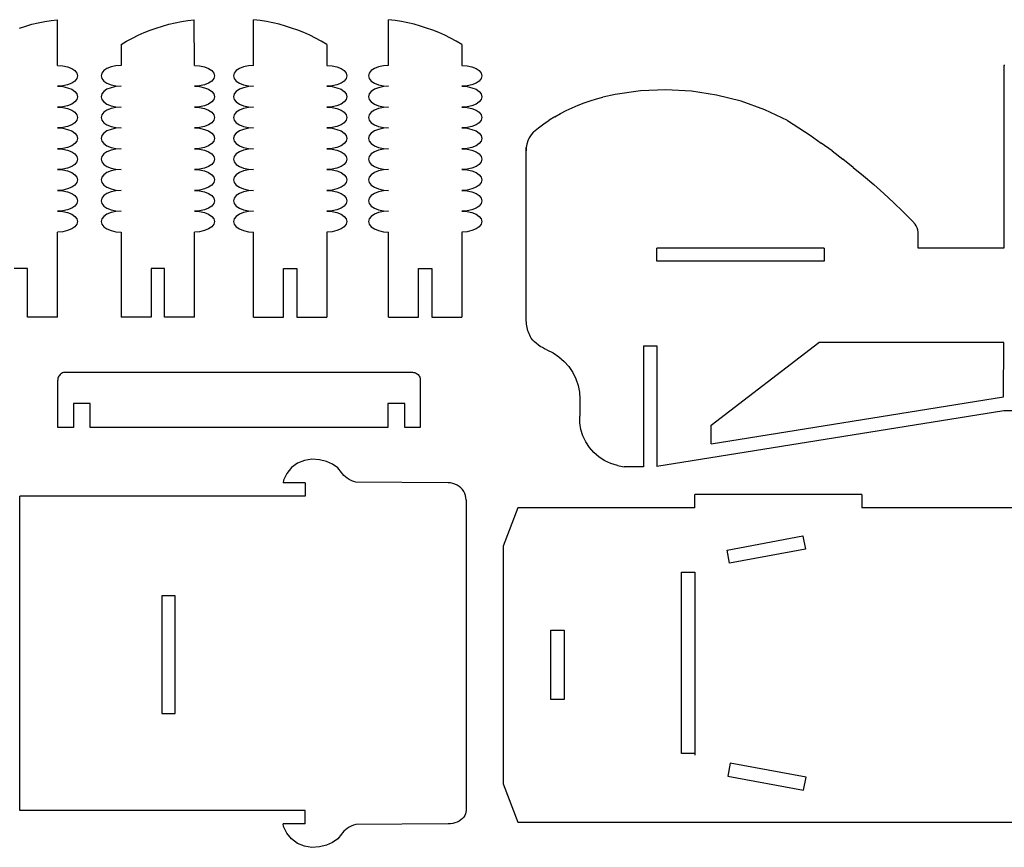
# Model space of a CAD drawing. Extents: x -264 to 264, y -276 to 276.
# Tile 5 of 19: x -5 to 143, y -270 to -146. Entities that reach past the tile are written whole.
import ezdxf

# ---------------------------------------------------------------- set-up
doc = ezdxf.new("R2010")
doc.units = 0
doc.header["$MEASUREMENT"] = 0
doc.layers.get('0').update_dxf_attribs({"linetype": 'CONTINUOUS'})

msp = doc.modelspace()

# ---------------------------------------------------------------- linework, layer by layer
for p, q in [((-0.96, -146.31), (0, -146.15)), ((0, -146.15), (0.97, -146.04)), ((0.98, -152.9), (0.97, -146.04)), ((19.55, -146.31), (20.52, -146.15)), ((20.52, -146.15), (21.48, -146.04)), ((21.49, -152.9), (21.48, -146.04)), ((30.37, -152.9), (30.37, -146.04)), ((31.34, -146.15), (30.37, -146.04)), ((32.3, -146.31), (31.34, -146.15)), ((50.62, -152.9), (50.62, -146.04)), ((51.59, -146.15), (50.62, -146.04)), ((52.55, -146.31), (51.59, -146.15)), ((-4.74, -147.29), (-3.81, -146.99)), ((-3.81, -146.99), (-2.87, -146.73)), ((-2.87, -146.73), (-1.92, -146.5)), ((-1.92, -146.5), (-0.96, -146.31)), ((13.95, -147.98), (14.86, -147.62)), ((14.86, -147.62), (15.78, -147.29)), ((15.78, -147.29), (16.71, -146.99)), ((16.71, -146.99), (17.65, -146.73)), ((17.65, -146.73), (18.6, -146.5)), ((18.6, -146.5), (19.55, -146.31)), ((33.26, -146.5), (32.3, -146.31)), ((34.21, -146.73), (33.26, -146.5)), ((35.15, -146.99), (34.21, -146.73)), ((36.08, -147.29), (35.15, -146.99)), ((37, -147.62), (36.08, -147.29)), ((37.9, -147.98), (37, -147.62)), ((53.51, -146.5), (52.55, -146.31)), ((54.46, -146.73), (53.51, -146.5)), ((55.4, -146.99), (54.46, -146.73)), ((56.33, -147.29), (55.4, -146.99)), ((57.25, -147.62), (56.33, -147.29)), ((58.15, -147.98), (57.25, -147.62)), ((11.33, -149.28), (12.19, -148.82)), ((12.19, -148.82), (13.06, -148.38)), ((13.06, -148.38), (13.95, -147.98)), ((38.79, -148.38), (37.9, -147.98)), ((39.67, -148.82), (38.79, -148.38)), ((40.53, -149.28), (39.67, -148.82)), ((59.04, -148.38), (58.15, -147.98)), ((59.92, -148.82), (59.04, -148.38)), ((60.78, -149.28), (59.92, -148.82)), ((10.49, -149.78), (11.33, -149.28)), ((10.49, -149.78), (10.49, -152.9)), ((41.37, -149.78), (40.53, -149.28)), ((41.37, -149.78), (41.37, -152.9)), ((61.62, -149.78), (60.78, -149.28)), ((61.62, -149.78), (61.62, -152.9)), ((0.98, -152.9), (1.75, -152.95)), ((1.75, -152.95), (2.48, -153.11)), ((2.48, -153.11), (3.1, -153.36)), ((3.1, -153.36), (3.57, -153.68)), ((8.37, -153.36), (7.89, -153.68)), ((8.99, -153.11), (8.37, -153.36)), ((9.71, -152.95), (8.99, -153.11)), ((10.49, -152.9), (9.71, -152.95)), ((21.49, -152.9), (22.27, -152.95)), ((22.27, -152.95), (22.99, -153.11)), ((22.99, -153.11), (23.61, -153.36)), ((23.61, -153.36), (24.09, -153.68)), ((28.24, -153.36), (27.77, -153.68)), ((28.87, -153.11), (28.24, -153.36)), ((29.59, -152.95), (28.87, -153.11)), ((30.37, -152.9), (29.59, -152.95)), ((41.37, -152.9), (42.14, -152.95)), ((42.14, -152.95), (42.87, -153.11)), ((42.87, -153.11), (43.49, -153.36)), ((43.49, -153.36), (43.96, -153.68)), ((48.49, -153.36), (48.02, -153.68)), ((49.12, -153.11), (48.49, -153.36)), ((49.84, -152.95), (49.12, -153.11)), ((50.62, -152.9), (49.84, -152.95)), ((61.62, -152.9), (62.39, -152.95)), ((62.39, -152.95), (63.12, -153.11)), ((63.12, -153.11), (63.74, -153.36)), ((63.74, -153.36), (64.21, -153.68)), ((143.05, -152.9), (142.91, -152.91)), ((142.91, -152.91), (142.91, -180.31)), ((3.57, -153.68), (3.87, -154.06)), ((3.87, -154.87), (3.57, -155.25)), ((3.87, -154.06), (3.98, -154.46)), ((3.98, -154.46), (3.87, -154.87)), ((7.59, -154.06), (7.49, -154.46)), ((7.49, -154.46), (7.59, -154.87)), ((7.89, -153.68), (7.59, -154.06)), ((7.59, -154.87), (7.89, -155.25)), ((24.09, -153.68), (24.39, -154.06)), ((24.39, -154.87), (24.09, -155.25)), ((24.39, -154.06), (24.49, -154.46)), ((24.49, -154.46), (24.39, -154.87)), ((27.47, -154.06), (27.37, -154.46)), ((27.37, -154.46), (27.47, -154.87)), ((27.77, -153.68), (27.47, -154.06)), ((27.47, -154.87), (27.77, -155.25)), ((43.96, -153.68), (44.26, -154.06)), ((44.26, -154.87), (43.96, -155.25)), ((44.26, -154.06), (44.37, -154.46)), ((44.37, -154.46), (44.26, -154.87)), ((47.72, -154.06), (47.62, -154.46)), ((47.62, -154.46), (47.72, -154.87)), ((48.02, -153.68), (47.72, -154.06)), ((47.72, -154.87), (48.02, -155.25)), ((64.21, -153.68), (64.51, -154.06)), ((64.51, -154.87), (64.21, -155.25)), ((64.51, -154.06), (64.62, -154.46)), ((64.62, -154.46), (64.51, -154.87)), ((1.75, -155.97), (0.98, -156.03)), ((0.98, -156.03), (1.75, -156.08)), ((2.48, -155.82), (1.75, -155.97)), ((1.75, -156.08), (2.48, -156.24)), ((3.1, -155.57), (2.48, -155.82)), ((2.48, -156.24), (3.1, -156.48)), ((3.57, -155.25), (3.1, -155.57)), ((3.1, -156.48), (3.57, -156.81)), ((7.89, -155.25), (8.37, -155.57)), ((8.37, -156.48), (7.89, -156.81)), ((8.37, -155.57), (8.99, -155.82)), ((8.99, -156.24), (8.37, -156.48)), ((8.99, -155.82), (9.71, -155.97)), ((9.71, -156.08), (8.99, -156.24)), ((9.71, -155.97), (10.49, -156.03)), ((10.49, -156.03), (9.71, -156.08)), ((22.27, -155.97), (21.49, -156.03)), ((21.49, -156.03), (22.27, -156.08)), ((22.99, -155.82), (22.27, -155.97)), ((22.27, -156.08), (22.99, -156.24)), ((23.61, -155.57), (22.99, -155.82)), ((22.99, -156.24), (23.61, -156.48)), ((24.09, -155.25), (23.61, -155.57)), ((23.61, -156.48), (24.09, -156.81)), ((27.77, -155.25), (28.24, -155.57)), ((28.24, -156.48), (27.77, -156.81)), ((28.24, -155.57), (28.87, -155.82)), ((28.87, -156.24), (28.24, -156.48)), ((28.87, -155.82), (29.59, -155.97)), ((29.59, -156.08), (28.87, -156.24)), ((29.59, -155.97), (30.37, -156.03)), ((30.37, -156.03), (29.59, -156.08)), ((42.14, -155.97), (41.37, -156.03)), ((41.37, -156.03), (42.14, -156.08)), ((42.87, -155.82), (42.14, -155.97)), ((42.14, -156.08), (42.87, -156.24)), ((43.49, -155.57), (42.87, -155.82)), ((42.87, -156.24), (43.49, -156.48)), ((43.96, -155.25), (43.49, -155.57)), ((43.49, -156.48), (43.96, -156.81)), ((48.02, -155.25), (48.49, -155.57)), ((48.49, -156.48), (48.02, -156.81)), ((48.49, -155.57), (49.12, -155.82)), ((49.12, -156.24), (48.49, -156.48)), ((49.12, -155.82), (49.84, -155.97)), ((49.84, -156.08), (49.12, -156.24)), ((49.84, -155.97), (50.62, -156.03)), ((50.62, -156.03), (49.84, -156.08)), ((62.39, -155.97), (61.62, -156.03)), ((61.62, -156.03), (62.39, -156.08)), ((63.12, -155.82), (62.39, -155.97)), ((62.39, -156.08), (63.12, -156.24)), ((63.74, -155.57), (63.12, -155.82)), ((63.12, -156.24), (63.74, -156.48)), ((64.21, -155.25), (63.74, -155.57)), ((63.74, -156.48), (64.21, -156.81)), ((3.57, -156.81), (3.87, -157.18)), ((3.87, -157.99), (3.57, -158.37)), ((3.87, -157.18), (3.98, -157.59)), ((3.98, -157.59), (3.87, -157.99)), ((7.59, -157.18), (7.49, -157.59)), ((7.49, -157.59), (7.59, -157.99)), ((7.89, -156.81), (7.59, -157.18)), ((7.59, -157.99), (7.89, -158.37)), ((24.09, -156.81), (24.39, -157.18)), ((24.39, -157.99), (24.09, -158.37)), ((24.39, -157.18), (24.49, -157.59)), ((24.49, -157.59), (24.39, -157.99)), ((27.47, -157.18), (27.37, -157.59)), ((27.37, -157.59), (27.47, -157.99)), ((27.77, -156.81), (27.47, -157.18)), ((27.47, -157.99), (27.77, -158.37)), ((43.96, -156.81), (44.26, -157.18)), ((44.26, -157.99), (43.96, -158.37)), ((44.26, -157.18), (44.37, -157.59)), ((44.37, -157.59), (44.26, -157.99)), ((47.72, -157.18), (47.62, -157.59)), ((47.62, -157.59), (47.72, -157.99)), ((48.02, -156.81), (47.72, -157.18)), ((47.72, -157.99), (48.02, -158.37)), ((64.21, -156.81), (64.51, -157.18)), ((64.51, -157.99), (64.21, -158.37)), ((64.51, -157.18), (64.62, -157.59)), ((64.62, -157.59), (64.51, -157.99)), ((80.88, -158.2), (81.81, -157.92)), ((81.81, -157.92), (82.76, -157.68)), ((84.61, -157.24), (82.76, -157.68)), ((88.4, -156.73), (84.61, -157.24)), ((92.22, -156.57), (88.4, -156.73)), ((96.04, -156.78), (92.22, -156.57)), ((99.81, -157.35), (96.04, -156.78)), ((103.5, -158.27), (99.81, -157.35)), ((1.75, -159.1), (0.98, -159.15)), ((0.98, -159.15), (1.75, -159.2)), ((2.48, -158.94), (1.75, -159.1)), ((1.75, -159.2), (2.48, -159.36)), ((3.1, -158.69), (2.48, -158.94)), ((2.48, -159.36), (3.1, -159.61)), ((3.57, -158.37), (3.1, -158.69)), ((7.89, -158.37), (8.37, -158.69)), ((8.37, -158.69), (8.99, -158.94)), ((8.99, -159.36), (8.37, -159.61)), ((8.99, -158.94), (9.71, -159.1)), ((9.71, -159.2), (8.99, -159.36)), ((9.71, -159.1), (10.49, -159.15)), ((10.49, -159.15), (9.71, -159.2)), ((22.27, -159.1), (21.49, -159.15)), ((21.49, -159.15), (22.27, -159.2)), ((22.99, -158.94), (22.27, -159.1)), ((22.27, -159.2), (22.99, -159.36)), ((23.61, -158.69), (22.99, -158.94)), ((22.99, -159.36), (23.61, -159.61)), ((24.09, -158.37), (23.61, -158.69)), ((27.77, -158.37), (28.24, -158.69)), ((28.24, -158.69), (28.87, -158.94)), ((28.87, -159.36), (28.24, -159.61)), ((28.87, -158.94), (29.59, -159.1)), ((29.59, -159.2), (28.87, -159.36)), ((29.59, -159.1), (30.37, -159.15)), ((30.37, -159.15), (29.59, -159.2)), ((42.14, -159.1), (41.37, -159.15)), ((41.37, -159.15), (42.14, -159.2)), ((42.87, -158.94), (42.14, -159.1)), ((42.14, -159.2), (42.87, -159.36)), ((43.49, -158.69), (42.87, -158.94)), ((42.87, -159.36), (43.49, -159.61)), ((43.96, -158.37), (43.49, -158.69)), ((48.02, -158.37), (48.49, -158.69)), ((48.49, -158.69), (49.12, -158.94)), ((49.12, -159.36), (48.49, -159.61)), ((49.12, -158.94), (49.84, -159.1)), ((49.84, -159.2), (49.12, -159.36)), ((49.84, -159.1), (50.62, -159.15)), ((50.62, -159.15), (49.84, -159.2)), ((62.39, -159.1), (61.62, -159.15)), ((61.62, -159.15), (62.39, -159.2)), ((63.12, -158.94), (62.39, -159.1)), ((62.39, -159.2), (63.12, -159.36)), ((63.74, -158.69), (63.12, -158.94)), ((63.12, -159.36), (63.74, -159.61)), ((64.21, -158.37), (63.74, -158.69)), ((77.26, -159.67), (78.14, -159.25)), ((78.14, -159.25), (79.04, -158.87)), ((79.04, -158.87), (79.95, -158.52)), ((79.95, -158.52), (80.88, -158.2)), ((107.06, -159.54), (103.5, -158.27)), ((3.1, -159.61), (3.57, -159.93)), ((3.57, -159.93), (3.87, -160.31)), ((3.87, -160.31), (3.98, -160.71)), ((3.98, -160.71), (3.87, -161.12)), ((7.59, -160.31), (7.49, -160.71)), ((7.49, -160.71), (7.59, -161.12)), ((7.89, -159.93), (7.59, -160.31)), ((8.37, -159.61), (7.89, -159.93)), ((23.61, -159.61), (24.09, -159.93)), ((24.09, -159.93), (24.39, -160.31)), ((24.39, -160.31), (24.49, -160.71)), ((24.49, -160.71), (24.39, -161.12)), ((27.47, -160.31), (27.37, -160.71)), ((27.37, -160.71), (27.47, -161.12)), ((27.77, -159.93), (27.47, -160.31)), ((28.24, -159.61), (27.77, -159.93)), ((43.49, -159.61), (43.96, -159.93)), ((43.96, -159.93), (44.26, -160.31)), ((44.26, -160.31), (44.37, -160.71)), ((44.37, -160.71), (44.26, -161.12)), ((47.72, -160.31), (47.62, -160.71)), ((47.62, -160.71), (47.72, -161.12)), ((48.02, -159.93), (47.72, -160.31)), ((48.49, -159.61), (48.02, -159.93)), ((63.74, -159.61), (64.21, -159.93)), ((64.21, -159.93), (64.51, -160.31)), ((64.51, -160.31), (64.62, -160.71)), ((64.62, -160.71), (64.51, -161.12)), ((75.54, -160.61), (74.71, -161.13)), ((75.54, -160.61), (76.39, -160.13)), ((76.39, -160.13), (77.26, -159.67)), ((110.46, -161.14), (107.06, -159.54)), ((1.75, -162.22), (0.98, -162.28)), ((0.98, -162.28), (1.75, -162.33)), ((2.48, -162.07), (1.75, -162.22)), ((1.75, -162.33), (2.48, -162.49)), ((3.1, -161.82), (2.48, -162.07)), ((3.57, -161.5), (3.1, -161.82)), ((3.87, -161.12), (3.57, -161.5)), ((7.59, -161.12), (7.89, -161.5)), ((7.89, -161.5), (8.37, -161.82)), ((8.37, -161.82), (8.99, -162.07)), ((8.99, -162.07), (9.71, -162.22)), ((9.71, -162.33), (8.99, -162.49)), ((9.71, -162.22), (10.49, -162.28)), ((10.49, -162.28), (9.71, -162.33)), ((22.27, -162.22), (21.49, -162.28)), ((21.49, -162.28), (22.27, -162.33)), ((22.99, -162.07), (22.27, -162.22)), ((22.27, -162.33), (22.99, -162.49)), ((23.61, -161.82), (22.99, -162.07)), ((24.09, -161.5), (23.61, -161.82)), ((24.39, -161.12), (24.09, -161.5)), ((27.47, -161.12), (27.77, -161.5)), ((27.77, -161.5), (28.24, -161.82)), ((28.24, -161.82), (28.87, -162.07)), ((28.87, -162.07), (29.59, -162.22)), ((29.59, -162.33), (28.87, -162.49)), ((29.59, -162.22), (30.37, -162.28)), ((30.37, -162.28), (29.59, -162.33)), ((42.14, -162.22), (41.37, -162.28)), ((41.37, -162.28), (42.14, -162.33)), ((42.87, -162.07), (42.14, -162.22)), ((42.14, -162.33), (42.87, -162.49)), ((43.49, -161.82), (42.87, -162.07)), ((43.96, -161.5), (43.49, -161.82)), ((44.26, -161.12), (43.96, -161.5)), ((47.72, -161.12), (48.02, -161.5)), ((48.02, -161.5), (48.49, -161.82)), ((48.49, -161.82), (49.12, -162.07)), ((49.12, -162.07), (49.84, -162.22)), ((49.84, -162.33), (49.12, -162.49)), ((49.84, -162.22), (50.62, -162.28)), ((50.62, -162.28), (49.84, -162.33)), ((62.39, -162.22), (61.62, -162.28)), ((61.62, -162.28), (62.39, -162.33)), ((63.12, -162.07), (62.39, -162.22)), ((62.39, -162.33), (63.12, -162.49)), ((63.74, -161.82), (63.12, -162.07)), ((64.21, -161.5), (63.74, -161.82)), ((64.51, -161.12), (64.21, -161.5)), ((72.35, -162.88), (73.12, -162.26)), ((73.12, -162.26), (73.9, -161.68)), ((73.9, -161.68), (74.71, -161.13)), ((110.46, -161.14), (112.17, -162.24)), ((112.17, -162.24), (113.85, -163.38)), ((2.48, -162.49), (3.1, -162.73)), ((3.1, -162.73), (3.57, -163.06)), ((3.57, -163.06), (3.87, -163.43)), ((3.87, -163.43), (3.98, -163.84)), ((3.98, -163.84), (3.87, -164.24)), ((7.59, -163.43), (7.49, -163.84)), ((7.49, -163.84), (7.59, -164.24)), ((7.89, -163.06), (7.59, -163.43)), ((8.37, -162.73), (7.89, -163.06)), ((8.99, -162.49), (8.37, -162.73)), ((22.99, -162.49), (23.61, -162.73)), ((23.61, -162.73), (24.09, -163.06)), ((24.09, -163.06), (24.39, -163.43)), ((24.39, -163.43), (24.49, -163.84)), ((24.49, -163.84), (24.39, -164.24)), ((27.47, -163.43), (27.37, -163.84)), ((27.37, -163.84), (27.47, -164.24)), ((27.77, -163.06), (27.47, -163.43)), ((28.24, -162.73), (27.77, -163.06)), ((28.87, -162.49), (28.24, -162.73)), ((42.87, -162.49), (43.49, -162.73)), ((43.49, -162.73), (43.96, -163.06)), ((43.96, -163.06), (44.26, -163.43)), ((44.26, -163.43), (44.37, -163.84)), ((44.37, -163.84), (44.26, -164.24)), ((47.72, -163.43), (47.62, -163.84)), ((47.62, -163.84), (47.72, -164.24)), ((48.02, -163.06), (47.72, -163.43)), ((48.49, -162.73), (48.02, -163.06)), ((49.12, -162.49), (48.49, -162.73)), ((63.12, -162.49), (63.74, -162.73)), ((63.74, -162.73), (64.21, -163.06)), ((64.21, -163.06), (64.51, -163.43)), ((64.51, -163.43), (64.62, -163.84)), ((64.62, -163.84), (64.51, -164.24)), ((71.73, -163.74), (71.51, -164.21)), ((72.01, -163.29), (71.73, -163.74)), ((72.35, -162.88), (72.01, -163.29)), ((113.85, -163.38), (115.51, -164.54)), ((1.75, -165.35), (0.98, -165.4)), ((0.98, -165.4), (1.75, -165.45)), ((2.48, -165.19), (1.75, -165.35)), ((3.1, -164.94), (2.48, -165.19)), ((3.57, -164.62), (3.1, -164.94)), ((3.87, -164.24), (3.57, -164.62)), ((7.59, -164.24), (7.89, -164.62)), ((7.89, -164.62), (8.37, -164.94)), ((8.37, -164.94), (8.99, -165.19)), ((8.99, -165.19), (9.71, -165.35)), ((9.71, -165.35), (10.49, -165.4)), ((10.49, -165.4), (9.71, -165.45)), ((22.27, -165.35), (21.49, -165.4)), ((21.49, -165.4), (22.27, -165.45)), ((22.99, -165.19), (22.27, -165.35)), ((23.61, -164.94), (22.99, -165.19)), ((24.09, -164.62), (23.61, -164.94)), ((24.39, -164.24), (24.09, -164.62)), ((27.47, -164.24), (27.77, -164.62)), ((27.77, -164.62), (28.24, -164.94)), ((28.24, -164.94), (28.87, -165.19)), ((28.87, -165.19), (29.59, -165.35)), ((29.59, -165.35), (30.37, -165.4)), ((30.37, -165.4), (29.59, -165.45)), ((42.14, -165.35), (41.37, -165.4)), ((41.37, -165.4), (42.14, -165.45)), ((42.87, -165.19), (42.14, -165.35)), ((43.49, -164.94), (42.87, -165.19)), ((43.96, -164.62), (43.49, -164.94)), ((44.26, -164.24), (43.96, -164.62)), ((47.72, -164.24), (48.02, -164.62)), ((48.02, -164.62), (48.49, -164.94)), ((48.49, -164.94), (49.12, -165.19)), ((49.12, -165.19), (49.84, -165.35)), ((49.84, -165.35), (50.62, -165.4)), ((50.62, -165.4), (49.84, -165.45)), ((62.39, -165.35), (61.62, -165.4)), ((61.62, -165.4), (62.39, -165.45)), ((63.12, -165.19), (62.39, -165.35)), ((63.74, -164.94), (63.12, -165.19)), ((64.21, -164.62), (63.74, -164.94)), ((64.51, -164.24), (64.21, -164.62)), ((71.27, -165.99), (71.28, -165.22)), ((71.28, -165.22), (71.27, -165.73)), ((71.36, -164.71), (71.28, -165.22)), ((71.51, -164.21), (71.36, -164.71)), ((117.14, -165.73), (115.51, -164.54)), ((1.75, -165.45), (2.48, -165.61)), ((2.48, -165.61), (3.1, -165.86)), ((3.1, -165.86), (3.57, -166.18)), ((3.57, -166.18), (3.87, -166.56)), ((3.87, -166.56), (3.98, -166.96)), ((7.59, -166.56), (7.49, -166.96)), ((7.89, -166.18), (7.59, -166.56)), ((8.37, -165.86), (7.89, -166.18)), ((8.99, -165.61), (8.37, -165.86)), ((9.71, -165.45), (8.99, -165.61)), ((22.27, -165.45), (22.99, -165.61)), ((22.99, -165.61), (23.61, -165.86)), ((23.61, -165.86), (24.09, -166.18)), ((24.09, -166.18), (24.39, -166.56)), ((24.39, -166.56), (24.49, -166.96)), ((27.47, -166.56), (27.37, -166.96)), ((27.77, -166.18), (27.47, -166.56)), ((28.24, -165.86), (27.77, -166.18)), ((28.87, -165.61), (28.24, -165.86)), ((29.59, -165.45), (28.87, -165.61)), ((42.14, -165.45), (42.87, -165.61)), ((42.87, -165.61), (43.49, -165.86)), ((43.49, -165.86), (43.96, -166.18)), ((43.96, -166.18), (44.26, -166.56)), ((44.26, -166.56), (44.37, -166.96)), ((47.72, -166.56), (47.62, -166.96)), ((48.02, -166.18), (47.72, -166.56)), ((48.49, -165.86), (48.02, -166.18)), ((49.12, -165.61), (48.49, -165.86)), ((49.84, -165.45), (49.12, -165.61)), ((62.39, -165.45), (63.12, -165.61)), ((63.12, -165.61), (63.74, -165.86)), ((63.74, -165.86), (64.21, -166.18)), ((64.21, -166.18), (64.51, -166.56)), ((64.51, -166.56), (64.62, -166.96)), ((71.27, -165.99), (71.27, -165.73)), ((71.27, -190.97), (71.27, -165.99)), ((117.14, -165.73), (118.75, -166.95)), ((2.48, -168.32), (1.75, -168.47)), ((3.1, -168.07), (2.48, -168.32)), ((3.57, -167.75), (3.1, -168.07)), ((3.87, -167.37), (3.57, -167.75)), ((3.98, -166.96), (3.87, -167.37)), ((7.49, -166.96), (7.59, -167.37)), ((7.59, -167.37), (7.89, -167.75)), ((7.89, -167.75), (8.37, -168.07)), ((8.37, -168.07), (8.99, -168.32)), ((8.99, -168.32), (9.71, -168.47)), ((22.99, -168.32), (22.27, -168.47)), ((23.61, -168.07), (22.99, -168.32)), ((24.09, -167.75), (23.61, -168.07)), ((24.39, -167.37), (24.09, -167.75)), ((24.49, -166.96), (24.39, -167.37)), ((27.37, -166.96), (27.47, -167.37)), ((27.47, -167.37), (27.77, -167.75)), ((27.77, -167.75), (28.24, -168.07)), ((28.24, -168.07), (28.87, -168.32)), ((28.87, -168.32), (29.59, -168.47)), ((42.87, -168.32), (42.14, -168.47)), ((43.49, -168.07), (42.87, -168.32)), ((43.96, -167.75), (43.49, -168.07)), ((44.26, -167.37), (43.96, -167.75)), ((44.37, -166.96), (44.26, -167.37)), ((47.62, -166.96), (47.72, -167.37)), ((47.72, -167.37), (48.02, -167.75)), ((48.02, -167.75), (48.49, -168.07)), ((48.49, -168.07), (49.12, -168.32)), ((49.12, -168.32), (49.84, -168.47)), ((63.12, -168.32), (62.39, -168.47)), ((63.74, -168.07), (63.12, -168.32)), ((64.21, -167.75), (63.74, -168.07)), ((64.51, -167.37), (64.21, -167.75)), ((64.62, -166.96), (64.51, -167.37)), ((120.32, -168.2), (118.75, -166.95)), ((120.32, -168.2), (121.88, -169.48)), ((1.75, -168.47), (0.98, -168.53)), ((0.98, -168.53), (1.75, -168.58)), ((1.75, -168.58), (2.48, -168.74)), ((2.48, -168.74), (3.1, -168.98)), ((3.1, -168.98), (3.57, -169.31)), ((3.57, -169.31), (3.87, -169.68)), ((3.87, -169.68), (3.98, -170.09)), ((7.59, -169.68), (7.49, -170.09)), ((7.89, -169.31), (7.59, -169.68)), ((8.37, -168.98), (7.89, -169.31)), ((8.99, -168.74), (8.37, -168.98)), ((9.71, -168.58), (8.99, -168.74)), ((9.71, -168.47), (10.49, -168.53)), ((10.49, -168.53), (9.71, -168.58)), ((22.27, -168.47), (21.49, -168.53)), ((21.49, -168.53), (22.27, -168.58)), ((22.27, -168.58), (22.99, -168.74)), ((22.99, -168.74), (23.61, -168.98)), ((23.61, -168.98), (24.09, -169.31)), ((24.09, -169.31), (24.39, -169.68)), ((24.39, -169.68), (24.49, -170.09)), ((27.47, -169.68), (27.37, -170.09)), ((27.77, -169.31), (27.47, -169.68)), ((28.24, -168.98), (27.77, -169.31)), ((28.87, -168.74), (28.24, -168.98)), ((29.59, -168.58), (28.87, -168.74)), ((29.59, -168.47), (30.37, -168.53)), ((30.37, -168.53), (29.59, -168.58)), ((42.14, -168.47), (41.37, -168.53)), ((41.37, -168.53), (42.14, -168.58)), ((42.14, -168.58), (42.87, -168.74)), ((42.87, -168.74), (43.49, -168.98)), ((43.49, -168.98), (43.96, -169.31)), ((43.96, -169.31), (44.26, -169.68)), ((44.26, -169.68), (44.37, -170.09)), ((47.72, -169.68), (47.62, -170.09)), ((48.02, -169.31), (47.72, -169.68)), ((48.49, -168.98), (48.02, -169.31)), ((49.12, -168.74), (48.49, -168.98)), ((49.84, -168.58), (49.12, -168.74)), ((49.84, -168.47), (50.62, -168.53)), ((50.62, -168.53), (49.84, -168.58)), ((62.39, -168.47), (61.62, -168.53)), ((61.62, -168.53), (62.39, -168.58)), ((62.39, -168.58), (63.12, -168.74)), ((63.12, -168.74), (63.74, -168.98)), ((63.74, -168.98), (64.21, -169.31)), ((64.21, -169.31), (64.51, -169.68)), ((64.51, -169.68), (64.62, -170.09)), ((121.88, -169.48), (123.4, -170.78)), ((3.1, -171.19), (2.48, -171.44)), ((3.57, -170.87), (3.1, -171.19)), ((3.87, -170.49), (3.57, -170.87)), ((3.98, -170.09), (3.87, -170.49)), ((7.49, -170.09), (7.59, -170.49)), ((7.59, -170.49), (7.89, -170.87)), ((7.89, -170.87), (8.37, -171.19)), ((8.37, -171.19), (8.99, -171.44)), ((23.61, -171.19), (22.99, -171.44)), ((24.09, -170.87), (23.61, -171.19)), ((24.39, -170.49), (24.09, -170.87)), ((24.49, -170.09), (24.39, -170.49)), ((27.37, -170.09), (27.47, -170.49)), ((27.47, -170.49), (27.77, -170.87)), ((27.77, -170.87), (28.24, -171.19)), ((28.24, -171.19), (28.87, -171.44)), ((43.49, -171.19), (42.87, -171.44)), ((43.96, -170.87), (43.49, -171.19)), ((44.26, -170.49), (43.96, -170.87)), ((44.37, -170.09), (44.26, -170.49)), ((47.62, -170.09), (47.72, -170.49)), ((47.72, -170.49), (48.02, -170.87)), ((48.02, -170.87), (48.49, -171.19)), ((48.49, -171.19), (49.12, -171.44)), ((63.74, -171.19), (63.12, -171.44)), ((64.21, -170.87), (63.74, -171.19)), ((64.51, -170.49), (64.21, -170.87)), ((64.62, -170.09), (64.51, -170.49)), ((123.4, -170.78), (124.9, -172.11)), ((1.75, -171.6), (0.98, -171.65)), ((0.98, -171.65), (1.75, -171.7)), ((2.48, -171.44), (1.75, -171.6)), ((1.75, -171.7), (2.48, -171.86)), ((2.48, -171.86), (3.1, -172.11)), ((3.1, -172.11), (3.57, -172.43)), ((3.57, -172.43), (3.87, -172.81)), ((7.89, -172.43), (7.59, -172.81)), ((8.37, -172.11), (7.89, -172.43)), ((8.99, -171.86), (8.37, -172.11)), ((8.99, -171.44), (9.71, -171.6)), ((9.71, -171.7), (8.99, -171.86)), ((9.71, -171.6), (10.49, -171.65)), ((10.49, -171.65), (9.71, -171.7)), ((22.27, -171.6), (21.49, -171.65)), ((21.49, -171.65), (22.27, -171.7)), ((22.99, -171.44), (22.27, -171.6)), ((22.27, -171.7), (22.99, -171.86)), ((22.99, -171.86), (23.61, -172.11)), ((23.61, -172.11), (24.09, -172.43)), ((24.09, -172.43), (24.39, -172.81)), ((27.77, -172.43), (27.47, -172.81)), ((28.24, -172.11), (27.77, -172.43)), ((28.87, -171.86), (28.24, -172.11)), ((28.87, -171.44), (29.59, -171.6)), ((29.59, -171.7), (28.87, -171.86)), ((29.59, -171.6), (30.37, -171.65)), ((30.37, -171.65), (29.59, -171.7)), ((42.14, -171.6), (41.37, -171.65)), ((41.37, -171.65), (42.14, -171.7)), ((42.87, -171.44), (42.14, -171.6)), ((42.14, -171.7), (42.87, -171.86)), ((42.87, -171.86), (43.49, -172.11)), ((43.49, -172.11), (43.96, -172.43)), ((43.96, -172.43), (44.26, -172.81)), ((48.02, -172.43), (47.72, -172.81)), ((48.49, -172.11), (48.02, -172.43)), ((49.12, -171.86), (48.49, -172.11)), ((49.12, -171.44), (49.84, -171.6)), ((49.84, -171.7), (49.12, -171.86)), ((49.84, -171.6), (50.62, -171.65)), ((50.62, -171.65), (49.84, -171.7)), ((62.39, -171.6), (61.62, -171.65)), ((61.62, -171.65), (62.39, -171.7)), ((63.12, -171.44), (62.39, -171.6)), ((62.39, -171.7), (63.12, -171.86)), ((63.12, -171.86), (63.74, -172.11)), ((63.74, -172.11), (64.21, -172.43)), ((64.21, -172.43), (64.51, -172.81)), ((124.9, -172.11), (126.37, -173.47)), ((3.57, -174), (3.1, -174.32)), ((3.87, -173.62), (3.57, -174)), ((3.87, -172.81), (3.98, -173.21)), ((3.98, -173.21), (3.87, -173.62)), ((7.59, -172.81), (7.49, -173.21)), ((7.49, -173.21), (7.59, -173.62)), ((7.59, -173.62), (7.89, -174)), ((7.89, -174), (8.37, -174.32)), ((24.09, -174), (23.61, -174.32)), ((24.39, -173.62), (24.09, -174)), ((24.39, -172.81), (24.49, -173.21)), ((24.49, -173.21), (24.39, -173.62)), ((27.47, -172.81), (27.37, -173.21)), ((27.37, -173.21), (27.47, -173.62)), ((27.47, -173.62), (27.77, -174)), ((27.77, -174), (28.24, -174.32)), ((43.96, -174), (43.49, -174.32)), ((44.26, -173.62), (43.96, -174)), ((44.26, -172.81), (44.37, -173.21)), ((44.37, -173.21), (44.26, -173.62)), ((47.72, -172.81), (47.62, -173.21)), ((47.62, -173.21), (47.72, -173.62)), ((47.72, -173.62), (48.02, -174)), ((48.02, -174), (48.49, -174.32)), ((64.21, -174), (63.74, -174.32)), ((64.51, -173.62), (64.21, -174)), ((64.51, -172.81), (64.62, -173.21)), ((64.62, -173.21), (64.51, -173.62)), ((126.37, -173.47), (127.8, -174.86)), ((1.75, -174.72), (0.98, -174.78)), ((0.98, -174.78), (1.75, -174.83)), ((2.48, -174.57), (1.75, -174.72)), ((1.75, -174.83), (2.48, -174.99)), ((3.1, -174.32), (2.48, -174.57)), ((2.48, -174.99), (3.1, -175.23)), ((3.1, -175.23), (3.57, -175.56)), ((3.57, -175.56), (3.87, -175.93)), ((7.89, -175.56), (7.59, -175.93)), ((8.37, -175.23), (7.89, -175.56)), ((8.37, -174.32), (8.99, -174.57)), ((8.99, -174.99), (8.37, -175.23)), ((8.99, -174.57), (9.71, -174.72)), ((9.71, -174.83), (8.99, -174.99)), ((9.71, -174.72), (10.49, -174.78)), ((10.49, -174.78), (9.71, -174.83)), ((22.27, -174.72), (21.49, -174.78)), ((21.49, -174.78), (22.27, -174.83)), ((22.99, -174.57), (22.27, -174.72)), ((22.27, -174.83), (22.99, -174.99)), ((23.61, -174.32), (22.99, -174.57)), ((22.99, -174.99), (23.61, -175.23)), ((23.61, -175.23), (24.09, -175.56)), ((24.09, -175.56), (24.39, -175.93)), ((27.77, -175.56), (27.47, -175.93)), ((28.24, -175.23), (27.77, -175.56)), ((28.24, -174.32), (28.87, -174.57)), ((28.87, -174.99), (28.24, -175.23)), ((28.87, -174.57), (29.59, -174.72)), ((29.59, -174.83), (28.87, -174.99)), ((29.59, -174.72), (30.37, -174.78)), ((30.37, -174.78), (29.59, -174.83)), ((42.14, -174.72), (41.37, -174.78)), ((41.37, -174.78), (42.14, -174.83)), ((42.87, -174.57), (42.14, -174.72)), ((42.14, -174.83), (42.87, -174.99)), ((43.49, -174.32), (42.87, -174.57)), ((42.87, -174.99), (43.49, -175.23)), ((43.49, -175.23), (43.96, -175.56)), ((43.96, -175.56), (44.26, -175.93)), ((48.02, -175.56), (47.72, -175.93)), ((48.49, -175.23), (48.02, -175.56)), ((48.49, -174.32), (49.12, -174.57)), ((49.12, -174.99), (48.49, -175.23)), ((49.12, -174.57), (49.84, -174.72)), ((49.84, -174.83), (49.12, -174.99)), ((49.84, -174.72), (50.62, -174.78)), ((50.62, -174.78), (49.84, -174.83)), ((62.39, -174.72), (61.62, -174.78)), ((61.62, -174.78), (62.39, -174.83)), ((63.12, -174.57), (62.39, -174.72)), ((62.39, -174.83), (63.12, -174.99)), ((63.74, -174.32), (63.12, -174.57)), ((63.12, -174.99), (63.74, -175.23)), ((63.74, -175.23), (64.21, -175.56)), ((64.21, -175.56), (64.51, -175.93)), ((127.8, -174.86), (129.21, -176.27)), ((3.57, -177.12), (3.1, -177.44)), ((3.87, -176.74), (3.57, -177.12)), ((3.87, -175.93), (3.98, -176.34)), ((3.98, -176.34), (3.87, -176.74)), ((7.59, -175.93), (7.49, -176.34)), ((7.49, -176.34), (7.59, -176.74)), ((7.59, -176.74), (7.89, -177.12)), ((7.89, -177.12), (8.37, -177.44)), ((24.09, -177.12), (23.61, -177.44)), ((24.39, -176.74), (24.09, -177.12)), ((24.39, -175.93), (24.49, -176.34)), ((24.49, -176.34), (24.39, -176.74)), ((27.47, -175.93), (27.37, -176.34)), ((27.37, -176.34), (27.47, -176.74)), ((27.47, -176.74), (27.77, -177.12)), ((27.77, -177.12), (28.24, -177.44)), ((43.96, -177.12), (43.49, -177.44)), ((44.26, -176.74), (43.96, -177.12)), ((44.26, -175.93), (44.37, -176.34)), ((44.37, -176.34), (44.26, -176.74)), ((47.72, -175.93), (47.62, -176.34)), ((47.62, -176.34), (47.72, -176.74)), ((47.72, -176.74), (48.02, -177.12)), ((48.02, -177.12), (48.49, -177.44)), ((64.21, -177.12), (63.74, -177.44)), ((64.51, -176.74), (64.21, -177.12)), ((64.51, -175.93), (64.62, -176.34)), ((64.62, -176.34), (64.51, -176.74)), ((129.61, -176.72), (129.21, -176.27)), ((129.78, -176.96), (129.61, -176.72)), ((129.91, -177.25), (129.78, -176.96)), ((1.75, -177.85), (0.98, -177.9)), ((0.98, -190.65), (0.98, -177.9)), ((2.48, -177.69), (1.75, -177.85)), ((3.1, -177.44), (2.48, -177.69)), ((8.37, -177.44), (8.99, -177.69)), ((8.99, -177.69), (9.71, -177.85)), ((9.71, -177.85), (10.49, -177.9)), ((10.49, -177.9), (10.49, -190.65)), ((22.27, -177.85), (21.49, -177.9)), ((21.49, -190.65), (21.49, -177.9)), ((22.99, -177.69), (22.27, -177.85)), ((23.61, -177.44), (22.99, -177.69)), ((28.24, -177.44), (28.87, -177.69)), ((28.87, -177.69), (29.59, -177.85)), ((29.59, -177.85), (30.37, -177.9)), ((30.37, -190.65), (30.37, -177.9)), ((42.14, -177.85), (41.37, -177.9)), ((41.37, -177.9), (41.37, -190.65)), ((42.87, -177.69), (42.14, -177.85)), ((43.49, -177.44), (42.87, -177.69)), ((48.49, -177.44), (49.12, -177.69)), ((49.12, -177.69), (49.84, -177.85)), ((49.84, -177.85), (50.62, -177.9)), ((50.62, -190.65), (50.62, -177.9)), ((62.39, -177.85), (61.62, -177.9)), ((61.62, -177.9), (61.62, -190.65)), ((63.12, -177.69), (62.39, -177.85)), ((63.74, -177.44), (63.12, -177.69)), ((130, -177.58), (129.91, -177.25)), ((130.05, -177.93), (130, -177.58)), ((130.05, -178.27), (130.05, -177.93)), ((130.05, -180.31), (130.05, -178.27)), ((115.94, -180.31), (90.87, -180.31)), ((90.87, -182.28), (90.87, -180.31)), ((115.94, -180.31), (115.94, -182.28)), ((142.91, -180.31), (130.05, -180.31)), ((115.94, -182.28), (90.87, -182.28)), ((-3.52, -183.37), (-5.52, -183.37)), ((-3.52, -190.65), (-3.52, -183.37)), ((16.99, -183.37), (14.99, -183.37)), ((14.99, -183.37), (14.99, -190.65)), ((16.99, -190.65), (16.99, -183.37)), ((34.87, -190.65), (34.87, -183.37)), ((34.87, -183.37), (36.87, -183.37)), ((36.87, -183.37), (36.87, -190.65)), ((55.12, -190.65), (55.12, -183.37)), ((55.12, -183.37), (57.12, -183.37)), ((57.12, -183.37), (57.12, -190.65)), ((0.98, -190.65), (-3.52, -190.65)), ((14.99, -190.65), (10.49, -190.65)), ((21.49, -190.65), (16.99, -190.65)), ((30.37, -190.65), (34.87, -190.65)), ((36.87, -190.65), (41.37, -190.65)), ((50.62, -190.65), (55.12, -190.65)), ((57.12, -190.65), (61.62, -190.65)), ((71.28, -191.22), (71.27, -190.97)), ((71.29, -191.47), (71.28, -191.22)), ((71.32, -191.72), (71.29, -191.47)), ((71.36, -191.97), (71.32, -191.72)), ((71.41, -192.21), (71.36, -191.97)), ((71.46, -192.46), (71.41, -192.21)), ((71.53, -192.7), (71.46, -192.46)), ((71.61, -192.93), (71.53, -192.7)), ((71.7, -193.17), (71.61, -192.93)), ((71.81, -193.4), (71.7, -193.17)), ((71.92, -193.62), (71.81, -193.4)), ((72.03, -193.84), (71.92, -193.62)), ((72.27, -194.12), (72.03, -193.84)), ((72.53, -194.38), (72.27, -194.12)), ((72.8, -194.62), (72.53, -194.38)), ((73.08, -194.85), (72.8, -194.62)), ((73.38, -195.06), (73.08, -194.85)), ((98.99, -206.86), (115.17, -194.49)), ((142.91, -194.49), (115.17, -194.49)), ((142.86, -202.65), (142.91, -194.49)), ((73.69, -195.25), (73.38, -195.06)), ((74.02, -195.42), (73.69, -195.25)), ((74.35, -195.57), (74.02, -195.42)), ((74.35, -195.57), (75.3, -196.03)), ((75.3, -196.03), (76.17, -196.62)), ((88.87, -194.97), (88.87, -213.15)), ((88.87, -194.97), (90.87, -194.97)), ((90.87, -194.97), (90.87, -213.07)), ((76.17, -196.62), (76.96, -197.31)), ((76.96, -197.31), (77.66, -198.1)), ((1.34, -199.3), (1.24, -199.41)), ((1.45, -199.2), (1.34, -199.3)), ((1.58, -199.11), (1.45, -199.2)), ((1.72, -199.04), (1.58, -199.11)), ((1.86, -198.99), (1.72, -199.04)), ((2.01, -198.96), (1.86, -198.99)), ((2.16, -198.95), (2.01, -198.96)), ((2.16, -198.95), (54.21, -198.95)), ((54.21, -198.95), (54.36, -198.96)), ((54.36, -198.96), (54.51, -198.99)), ((54.51, -198.99), (54.66, -199.04)), ((54.66, -199.04), (54.8, -199.11)), ((54.8, -199.11), (54.92, -199.2)), ((54.92, -199.2), (55.04, -199.3)), ((55.04, -199.3), (55.14, -199.41)), ((77.66, -198.1), (78.24, -198.98)), ((78.24, -198.98), (78.71, -199.92)), ((1, -199.97), (0.99, -200.12)), ((0.99, -207.25), (0.99, -200.12)), ((1.03, -199.82), (1, -199.97)), ((1.08, -199.68), (1.03, -199.82)), ((1.15, -199.54), (1.08, -199.68)), ((1.24, -199.41), (1.15, -199.54)), ((55.14, -199.41), (55.22, -199.54)), ((55.22, -199.54), (55.29, -199.68)), ((55.29, -199.68), (55.34, -199.82)), ((55.34, -199.82), (55.37, -199.97)), ((55.37, -199.97), (55.38, -200.12)), ((55.38, -200.12), (55.38, -207.25)), ((78.71, -199.92), (79.05, -200.91)), ((79.05, -200.91), (79.25, -201.95)), ((79.25, -201.95), (79.32, -203)), ((5.85, -203.63), (3.37, -203.63)), ((3.37, -203.63), (3.37, -207.25)), ((5.85, -207.25), (5.85, -203.63)), ((53.06, -203.63), (50.53, -203.63)), ((50.53, -203.63), (50.53, -207.25)), ((53.06, -207.25), (53.06, -203.63)), ((79.32, -203), (79.32, -205.55)), ((98.99, -209.69), (142.86, -202.65)), ((142.91, -204.72), (90.87, -213.07)), ((176.91, -204.72), (142.91, -204.72)), ((79.33, -206.54), (79.32, -205.55)), ((79.48, -207.53), (79.33, -206.54)), ((3.37, -207.25), (0.99, -207.25)), ((50.53, -207.25), (5.85, -207.25)), ((55.38, -207.25), (53.06, -207.25)), ((79.77, -208.49), (79.48, -207.53)), ((98.99, -209.69), (98.99, -206.86)), ((80.2, -209.4), (79.77, -208.49)), ((80.75, -210.24), (80.2, -209.4)), ((81.42, -211), (80.75, -210.24)), ((82.19, -211.66), (81.42, -211)), ((36.98, -212.59), (36.08, -213.25)), ((38.02, -212.17), (36.98, -212.59)), ((39.12, -212), (38.02, -212.17)), ((40.24, -212.07), (39.12, -212)), ((41.29, -212.32), (40.24, -212.07)), ((42.23, -212.73), (41.29, -212.32)), ((83.04, -212.22), (82.19, -211.66)), ((83.97, -212.65), (83.04, -212.22)), ((84.95, -212.95), (83.97, -212.65)), ((35.37, -214.11), (34.88, -215.12)), ((36.08, -213.25), (35.37, -214.11)), ((43, -213.29), (42.23, -212.73)), ((43.55, -213.96), (43, -213.29)), ((43.71, -214.2), (43.55, -213.96)), ((84.95, -212.95), (85.97, -213.12)), ((87, -213.15), (85.97, -213.12)), ((88.87, -213.15), (87, -213.15)), ((34.88, -215.12), (34.79, -215.53)), ((38.13, -215.53), (34.79, -215.53)), ((38.13, -215.53), (38.13, -217.53)), ((43.92, -214.43), (43.71, -214.2)), ((44.15, -214.64), (43.92, -214.43)), ((44.41, -214.84), (44.15, -214.64)), ((44.7, -215.02), (44.41, -214.84)), ((45.02, -215.18), (44.7, -215.02)), ((45.35, -215.32), (45.02, -215.18)), ((45.71, -215.44), (45.35, -215.32)), ((59.55, -215.53), (45.71, -215.44)), ((59.9, -215.55), (59.55, -215.53)), ((60.25, -215.61), (59.9, -215.55)), ((60.58, -215.72), (60.25, -215.61)), ((60.9, -215.87), (60.58, -215.72)), ((61.19, -216.06), (60.9, -215.87)), ((61.46, -216.28), (61.19, -216.06)), ((61.69, -216.53), (61.46, -216.28)), ((61.89, -216.81), (61.69, -216.53)), ((62.05, -217.11), (61.89, -216.81)), ((62.16, -217.43), (62.05, -217.11)), ((38.13, -217.53), (-4.69, -217.53)), ((-4.69, -264.7), (-4.69, -217.53)), ((62.23, -217.76), (62.16, -217.43)), ((62.25, -218.09), (62.23, -217.76)), ((62.25, -218.09), (62.25, -264.7)), ((121.63, -217.28), (96.55, -217.28)), ((96.55, -219.28), (96.55, -217.28)), ((121.63, -217.28), (121.63, -219.28)), ((70.02, -219.28), (67.8, -225.04)), ((96.55, -219.28), (70.02, -219.28)), ((150.6, -219.28), (121.63, -219.28)), ((101.41, -225.62), (112.78, -223.51)), ((112.78, -223.51), (112.78, -223.54)), ((112.78, -223.54), (113.14, -225.48)), ((67.8, -225.04), (67.8, -260.68)), ((101.77, -227.59), (101.41, -225.62)), ((113.14, -225.48), (101.77, -227.59)), ((94.55, -228.93), (96.55, -228.93)), ((94.55, -256.17), (94.55, -228.93)), ((96.55, -228.93), (96.55, -256.17)), ((16.61, -232.48), (16.61, -250.15)), ((18.61, -232.48), (16.61, -232.48)), ((18.61, -250.15), (18.61, -232.48)), ((74.96, -248.07), (74.96, -237.66)), ((74.96, -237.66), (76.96, -237.66)), ((76.96, -237.66), (76.96, -248.07)), ((76.96, -248.07), (74.96, -248.07)), ((16.61, -250.15), (18.61, -250.15)), ((96.55, -256.17), (94.55, -256.17)), ((96.55, -256.17), (96.55, -256.38)), ((101.88, -257.58), (101.51, -259.55)), ((113.25, -259.69), (101.88, -257.58)), ((101.51, -259.55), (112.88, -261.66)), ((112.88, -261.66), (113.25, -259.69)), ((67.8, -260.68), (70.02, -266.45)), ((38.13, -264.7), (-4.69, -264.7)), ((38.13, -266.7), (38.13, -264.7)), ((61.89, -265.7), (61.69, -265.92)), ((62.05, -265.46), (61.89, -265.7)), ((62.16, -265.22), (62.05, -265.46)), ((62.23, -264.96), (62.16, -265.22)), ((62.25, -264.7), (62.23, -264.96)), ((38.13, -266.7), (34.79, -266.7)), ((34.88, -267.11), (34.79, -266.7)), ((35.37, -268.11), (34.88, -267.11)), ((44.7, -267.2), (44.41, -267.38)), ((45.02, -267.04), (44.7, -267.2)), ((45.35, -266.9), (45.02, -267.04)), ((45.71, -266.79), (45.35, -266.9)), ((59.55, -266.7), (45.71, -266.79)), ((59.9, -266.68), (59.55, -266.7)), ((60.25, -266.63), (59.9, -266.68)), ((60.58, -266.55), (60.25, -266.63)), ((60.9, -266.43), (60.58, -266.55)), ((61.19, -266.28), (60.9, -266.43)), ((61.46, -266.11), (61.19, -266.28)), ((61.69, -265.92), (61.46, -266.11)), ((70.02, -266.45), (150.6, -266.45)), ((36.08, -268.97), (35.37, -268.11)), ((43.55, -268.27), (43, -268.93)), ((43.71, -268.03), (43.55, -268.27)), ((43.92, -267.8), (43.71, -268.03)), ((44.15, -267.58), (43.92, -267.8)), ((44.41, -267.38), (44.15, -267.58)), ((36.98, -269.63), (36.08, -268.97)), ((38.02, -270.06), (36.98, -269.63)), ((39.12, -270.23), (38.02, -270.06)), ((40.24, -270.16), (39.12, -270.23)), ((41.29, -269.91), (40.24, -270.16)), ((42.23, -269.49), (41.29, -269.91)), ((43, -268.93), (42.23, -269.49))]:
    msp.add_line(p, q)

doc.saveas('drawing.dxf')
